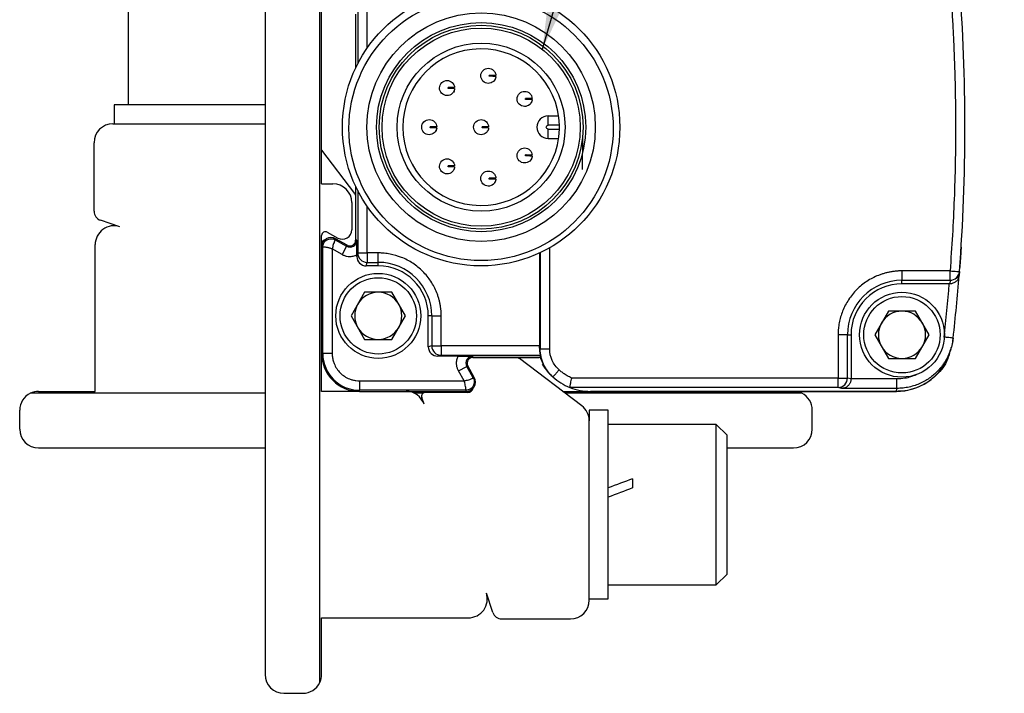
# Model space of a CAD drawing. Header units: millimetres. Extents: x 16 to 683, y 16 to 524.
# Tile 3 of 17: x 65 to 117, y 175 to 211. Entities that reach past the tile are written whole.
import ezdxf

# ---------------------------------------------------------------- set-up
doc = ezdxf.new("R2010")
doc.units = ezdxf.units.MM
doc.header["$LTSCALE"] = 2.5
doc.layers.add('DIMENSIONS', color=140, linetype='Continuous', lineweight=25)
doc.dimstyles.new('SLDDIMSTYLE2', dxfattribs={"dimtxt": 0.18, "dimasz": 8.255, "dimexe": 0, "dimexo": 0.0625, "dimgap": 0, "dimtad": 0, "dimtih": 1, "dimtoh": 1, "dimdec": 0, "dimrnd": 1e-09, "dimzin": 0, "dimdsep": 46, "dimtxsty": 'Standard', "dimsah": 1, "dimcen": 0.09, "dimadec": 0, "dimazin": 0, "dimtfac": 8.255, "dimtdec": 0, "dimtofl": 0, "dimtmove": 0, "dimatfit": 3, "dimfxl": 0, "dimfrac": 2, "dimtolj": 1, "dimtzin": 0, "dimarcsym": 0})

msp = doc.modelspace()

# ---------------------------------------------------------------- linework, layer by layer
for p, q in [((80.659, 175.733), (80.659, 216.604)), ((77.759, 216.169), (77.759, 176.169)), ((70.509, 212.082), (70.509, 206.348)), ((82.671, 211.833), (82.671, 208.526)), ((83.171, 209.359), (83.171, 211.833)), ((80.759, 202.169), (80.759, 211.518)), ((82.559, 211.159), (82.559, 208.299)), ((89.997, 208.086), (89.996, 208.086)), ((87.804, 207.038), (87.809, 207.038)), ((91.921, 206.86), (91.92, 206.86)), ((69.759, 206.348), (69.759, 205.348)), ((73.717, 206.348), (69.759, 206.348)), ((77.759, 206.348), (73.717, 206.348)), ((91.914, 206.46), (91.92, 206.46)), ((92.759, 205.269), (92.759, 205.769)), ((92.759, 205.769), (93.316, 205.769)), ((69.699, 205.348), (77.759, 205.348)), ((93.358, 205.269), (92.759, 205.269)), ((92.759, 205.069), (93.358, 205.069)), ((92.759, 204.569), (92.759, 205.069)), ((92.759, 204.569), (93.316, 204.569)), ((94.583, 204.639), (94.557, 202.924)), ((68.699, 200.71), (68.699, 204.348)), ((80.759, 203.949), (82.497, 201.656)), ((91.914, 203.465), (91.92, 203.465)), ((89.997, 202.639), (89.996, 202.639)), ((80.759, 202.169), (81.359, 202.169)), ((82.559, 202.038), (82.559, 199.178)), ((89.99, 202.239), (89.996, 202.239)), ((82.671, 201.811), (82.671, 198.504)), ((82.359, 201.169), (82.359, 199.729)), ((83.171, 198.504), (83.171, 200.978)), ((70.073, 199.895), (69.043, 200.235)), ((80.759, 198.819), (80.759, 199.429)), ((81.056, 199.603), (81.616, 199.292)), ((68.759, 191.169), (68.759, 198.945)), ((80.759, 198.819), (80.759, 196.419)), ((80.82, 198.819), (80.759, 198.819)), ((80.759, 193.169), (80.759, 198.819)), ((80.82, 193.169), (80.82, 198.819)), ((81.502, 199.256), (81.472, 199.202)), ((81.472, 199.202), (82.084, 198.863)), ((82.114, 198.916), (81.502, 199.256)), ((82.084, 198.863), (81.841, 198.426)), ((82.084, 198.863), (82.114, 198.916)), ((82.62, 199.178), (82.559, 199.178)), ((92.842, 193.423), (92.842, 198.779)), ((81.32, 198.715), (81.32, 193.169)), ((81.841, 198.426), (81.32, 198.715)), ((82.671, 198.504), (82.625, 198.319)), ((82.625, 198.319), (82.625, 198.399)), ((82.671, 198.504), (83.171, 198.504)), ((83.759, 198.504), (83.171, 198.504)), ((83.171, 198.504), (83.171, 198.004)), ((83.759, 198.004), (83.759, 198.504)), ((92.306, 198.503), (92.306, 193.58)), ((92.342, 198.52), (92.342, 193.423)), ((83.125, 197.819), (83.171, 198.004)), ((83.759, 197.819), (83.125, 197.819)), ((83.171, 198.004), (83.759, 198.004)), ((83.759, 197.819), (83.759, 198.004)), ((114.577, 197.814), (114.571, 197.739)), ((114.056, 197.554), (111.509, 197.554)), ((111.509, 197.554), (111.509, 197.054)), ((114.494, 197.146), (114.509, 197.343)), ((114.554, 197.516), (114.538, 197.312)), ((111.509, 197.054), (114.056, 197.054)), ((111.509, 196.869), (111.509, 197.054)), ((114.001, 196.869), (111.509, 196.869)), ((114.056, 197.054), (114.041, 196.868)), ((83.038, 196.419), (82.316, 195.169)), ((84.481, 196.419), (83.038, 196.419)), ((85.203, 195.169), (84.481, 196.419)), ((82.316, 195.169), (83.038, 193.919)), ((84.481, 193.919), (85.203, 195.169)), ((86.595, 195.169), (86.409, 195.169)), ((86.409, 193.534), (86.409, 195.169)), ((86.595, 195.169), (87.095, 195.169)), ((86.595, 195.169), (86.595, 193.58)), ((87.095, 193.58), (87.095, 195.169)), ((110.788, 195.419), (110.066, 194.169)), ((112.231, 195.419), (110.788, 195.419)), ((112.953, 194.169), (112.231, 195.419)), ((108.124, 194.169), (108.124, 191.876)), ((108.624, 194.169), (108.124, 194.169)), ((108.624, 191.876), (108.624, 194.169)), ((108.624, 194.169), (108.809, 194.169)), ((108.809, 194.169), (108.809, 191.828)), ((110.066, 194.169), (110.788, 192.919)), ((112.231, 192.919), (112.953, 194.169)), ((80.759, 193.919), (80.759, 193.169)), ((83.038, 193.919), (84.481, 193.919)), ((86.595, 193.58), (86.409, 193.534)), ((86.595, 193.58), (87.095, 193.58)), ((92.306, 193.58), (87.095, 193.58)), ((87.095, 193.58), (87.095, 193.08)), ((114.203, 193.828), (114.221, 193.99)), ((80.759, 191.169), (80.759, 193.169)), ((80.759, 193.169), (80.82, 193.169)), ((81.32, 193.169), (80.82, 193.169)), ((86.909, 193.034), (87.095, 193.08)), ((87.095, 193.08), (92.34, 193.08)), ((92.342, 193.423), (92.306, 193.458)), ((114.104, 193.335), (114.122, 193.496)), ((87.989, 193.034), (86.909, 193.034)), ((88.507, 192.523), (88.453, 192.493)), ((88.847, 191.911), (88.507, 192.523)), ((88.769, 192.969), (88.769, 193.03)), ((88.769, 192.969), (92.259, 192.969)), ((92.333, 192.969), (88.769, 192.969)), ((94.543, 190.409), (91.247, 192.906)), ((92.333, 192.969), (92.591, 192.421)), ((110.788, 192.919), (112.231, 192.919)), ((88.016, 192.25), (88.453, 192.493)), ((88.306, 191.73), (88.016, 192.25)), ((88.793, 191.882), (88.453, 192.493)), ((92.582, 192.417), (92.731, 192.238)), ((82.759, 191.73), (88.306, 191.73)), ((82.759, 191.73), (82.759, 191.23)), ((88.793, 191.882), (88.847, 191.911)), ((108.124, 191.876), (94.011, 191.876)), ((108.809, 191.828), (108.624, 191.876)), ((111.24, 191.826), (108.809, 191.828)), ((77.759, 191.069), (65.323, 191.069)), ((65.759, 191.169), (68.759, 191.169)), ((82.759, 191.169), (80.759, 191.169)), ((88.41, 191.23), (82.759, 191.23)), ((82.759, 191.169), (82.759, 191.23)), ((82.759, 191.169), (88.41, 191.169)), ((86.135, 191.069), (85.672, 191.069)), ((88.494, 191.109), (86.256, 191.109)), ((88.41, 191.169), (88.41, 191.23)), ((88.41, 191.169), (88.673, 191.169)), ((93.54, 191.169), (95.009, 191.169)), ((106.195, 191.069), (93.672, 191.069)), ((108.124, 191.376), (93.912, 191.376)), ((95.009, 191.169), (111.212, 191.169)), ((111.222, 191.169), (95.009, 191.169)), ((108.326, 191.326), (108.124, 191.376)), ((111.24, 191.326), (108.326, 191.326)), ((111.222, 191.169), (111.24, 191.326)), ((86.186, 190.482), (86.066, 190.846)), ((64.759, 189.169), (64.759, 190.169)), ((95.939, 190.169), (94.939, 190.169)), ((94.939, 190.169), (94.939, 189.612)), ((95.939, 180.169), (95.939, 190.169)), ((106.759, 189.169), (106.759, 190.169)), ((94.939, 180.109), (94.939, 189.612)), ((101.672, 189.419), (95.939, 189.419)), ((102.239, 188.852), (101.672, 189.419)), ((101.672, 180.919), (101.672, 189.419)), ((102.239, 181.485), (102.239, 188.852)), ((65.759, 188.169), (77.759, 188.169)), ((102.239, 188.169), (105.759, 188.169)), ((97.239, 186.537), (97.239, 186.054)), ((101.672, 180.919), (102.239, 181.485)), ((95.939, 180.919), (101.672, 180.919)), ((89.826, 179.452), (89.486, 180.482)), ((94.939, 180.169), (95.939, 180.169)), ((80.759, 179.169), (88.536, 179.169)), ((80.759, 176.169), (80.759, 179.169)), ((90.301, 179.109), (93.939, 179.109)), ((78.759, 175.169), (79.759, 175.169))]:
    msp.add_line(p, q)
at = {"flags": 128}
for points in [[(82.497, 201.656), (82.543, 201.59), (82.559, 201.563)], [(91.154, 192.969), (91.18, 192.952), (91.247, 192.906)]]:
    msp.add_lwpolyline(points, dxfattribs=at)
for centre, radius in [((89.209, 205.169), 7.35), ((89.207, 205.099), 7), ((89.21, 205.169), 6.051), ((89.21, 205.169), 5.543), ((89.209, 205.169), 5.4), ((89.209, 205.169), 5.25), ((89.209, 205.169), 4.45), ((83.759, 195.169), 2.25), ((83.759, 195.169), 2.025), ((111.509, 194.169), 2.25), ((111.509, 194.169), 2.025)]:
    msp.add_circle(centre, radius)
for centre, radius, start, end in [((14.848, 205.169), 100, 355.61093, 4.38907), ((89.209, 205.169), 4.15, 1.3808, 358.6192), ((92.759, 205.169), 0.6, 90, 270), ((69.699, 204.348), 1, 90, 180), ((89.209, 205.169), 4.15, 358.6192, 1.3808), ((81.359, 201.169), 1, 0, 90), ((69.199, 200.71), 0.5, 180, 251.7371), ((69.759, 198.945), 1, 71.7371, 180), ((80.959, 199.429), 0.2, 60.9454, 180), ((81.259, 198.819), 0.5, 60.9454, 180), ((81.859, 199.729), 0.5, 240.9454, 0), ((80.999, 198.903), 0.3, 103.5085, 143.2046), ((82.259, 199.178), 0.361, 240.9454, 0), ((82.259, 199.178), 0.3, 240.9454, 0), ((83.171, 198.504), 0.5, 180.0224, 225.0218), ((83.171, 198.504), 0.5, 225.0188, 269.9833), ((83.759, 195.169), 2.836, 0, 90), ((83.759, 195.169), 2.65, 0, 90), ((14.848, 205.169), 100, 353.58198, 355.49395), ((114.056, 197.554), 0.5, 312.7829, 355.6083), ((111.509, 194.169), 2.886, 90, 180), ((111.509, 194.169), 2.7, 90, 180), ((114.056, 197.554), 0.5, 269.9915, 312.7825), ((83.759, 195.169), 1.25, 90, 150), ((83.759, 195.169), 1.25, 30, 90), ((83.759, 195.169), 1.25, 150, 210), ((83.759, 195.169), 1.25, 330, 30), ((111.509, 194.169), 1.25, 90, 150), ((111.509, 194.169), 1.25, 30, 90), ((111.509, 194.169), 1.25, 150, 210), ((111.509, 194.169), 1.25, 330, 30), ((83.759, 195.169), 1.25, 210, 270), ((83.759, 195.169), 1.25, 270, 330), ((87.095, 193.58), 0.5, 180.0167, 224.9812), ((82.759, 193.169), 2, 180, 270), ((82.759, 193.169), 1.939, 180, 270), ((87.095, 193.58), 0.5, 224.9782, 269.9776), ((111.509, 194.169), 1.25, 210, 270), ((111.509, 194.169), 1.25, 270, 330), ((88.769, 192.669), 0.361, 90, 209.0546), ((88.769, 192.669), 0.3, 90, 209.0546), ((95.009, 194.169), 3.001, 211.1297, 221.4557), ((111.212, 194.169), 3, 270, 337.4061), ((88.41, 191.669), 0.5, 270, 29.0546), ((95.009, 194.169), 3.001, 228.2066, 248.5571), ((108.124, 191.876), 0.5, 270.0224, 315.0218), ((108.123, 191.876), 0.5, 315.0188, 359.9833), ((65.759, 190.169), 1, 115.8419, 180), ((65.759, 190.169), 1, 90, 115.8419), ((85.236, 190.169), 1, 18.2629, 90), ((86.256, 190.909), 0.2, 90, 198.2629), ((88.494, 191.409), 0.3, 270, 346.4915), ((95.009, 194.169), 3.001, 248.5572, 270), ((105.759, 190.169), 1, 64.1581, 90), ((105.759, 190.169), 1, 0, 64.1581), ((93.939, 189.612), 1, 0, 52.8533), ((65.759, 189.169), 1, 180, 270), ((105.759, 189.169), 1, 270, 0), ((88.536, 180.169), 1, 270, 18.2629), ((93.939, 180.109), 1, 270, 0), ((90.301, 179.609), 0.5, 198.2629, 270), ((78.759, 176.169), 1, 180, 270), ((79.759, 176.169), 1, 334.1581, 0), ((79.759, 176.169), 1, 270, 334.1581)]:
    msp.add_arc(centre, radius, start, end)
for centre, major_axis, ratio, start_param, end_param in [((83.125, 198.319), (0.121, 0.485), 0.999353, 1.815838, 3.386329), ((92.304, 193.58), (0, 0.5), 0.003491, 4.46474, 4.712389), ((86.91, 193.534), (0.485, 0.121), 0.999353, 2.896856, 4.467348), ((95.939, 185.169), (11.046, 4.179), 0.070182, 1.426333, 1.544253), ((97.239, 185.169), (11.046, 4.179), 0.070182, 1.544253, 1.662173)]:
    msp.add_ellipse(centre, major_axis=major_axis, ratio=ratio, start_param=start_param, end_param=end_param)
for points, knots in [([(114.056, 212.783), (114.079, 212.466), (114.126, 211.833), (114.185, 210.882), (114.235, 209.93), (114.276, 208.978), (114.308, 208.026), (114.331, 207.074), (114.345, 206.121), (114.351, 204.851), (114.336, 203.263), (114.281, 201.358), (114.191, 199.454), (114.101, 198.187), (114.056, 197.554)], [0, 0, 0, 0, 0.062507, 0.1250121, 0.1875153, 0.2500165, 0.3125158, 0.3750132, 0.4375086, 0.5000022, 0.6250371, 0.7500484, 0.8750362, 1, 1, 1, 1]), ([(89.192, 207.898), (89.194, 208.002), (89.239, 208.106), (89.389, 208.252), (89.494, 208.293), (89.598, 208.292)], [0, 0, 0, 0, 0.5, 0.5, 1, 1, 1, 1]), ([(89.598, 208.292), (89.699, 208.29), (89.798, 208.249), (89.943, 208.109), (89.987, 208.011), (89.992, 207.911)], [0, 0, 0, 0, 0.5, 0.5, 1, 1, 1, 1]), ([(89.586, 207.492), (89.482, 207.493), (89.378, 207.538), (89.232, 207.688), (89.191, 207.793), (89.192, 207.898)], [0, 0, 0, 0, 0.5, 0.5, 1, 1, 1, 1]), ([(89.991, 207.861), (89.983, 207.761), (89.936, 207.664), (89.787, 207.528), (89.687, 207.49), (89.586, 207.492)], [0, 0, 0, 0, 0.5, 0.5, 1, 1, 1, 1]), ([(89.642, 207.866), (89.642, 207.874), (89.642, 207.891), (89.642, 207.908), (89.643, 207.916)], [0, 0, 0, 0, 0.4999, 1, 1, 1, 1]), ([(89.991, 207.861), (89.99, 207.861), (89.989, 207.861), (89.975, 207.861), (89.955, 207.861), (89.93, 207.862), (89.903, 207.862), (89.867, 207.863), (89.822, 207.863), (89.76, 207.865), (89.701, 207.864), (89.657, 207.866), (89.642, 207.866)], [0, 0, 0, 0, 0.128865, 0.251264, 0.363798, 0.46414, 0.55099, 0.624213, 0.748808, 0.835186, 0.942651, 1, 1, 1, 1]), ([(89.992, 207.911), (89.991, 207.911), (89.99, 207.911), (89.977, 207.911), (89.949, 207.911), (89.9, 207.912), (89.825, 207.913), (89.768, 207.914), (89.707, 207.915), (89.664, 207.916), (89.643, 207.916)], [0, 0, 0, 0, 0.120129, 0.2376, 0.353255, 0.624004, 0.73408, 0.835323, 0.920439, 1, 1, 1, 1]), ([(89.991, 207.861), (89.99, 207.849), (89.987, 207.825), (89.98, 207.792), (89.971, 207.762), (89.958, 207.727), (89.941, 207.695), (89.935, 207.685), (89.937, 207.688), (89.941, 207.695), (89.943, 207.699)], [0, 0, 0, 0, 0.100037, 0.198667, 0.299058, 0.404218, 0.610889, 0.805041, 0.902842, 1, 1, 1, 1]), ([(87.399, 206.844), (87.295, 206.846), (87.191, 206.89), (87.045, 207.041), (87.004, 207.145), (87.005, 207.25)], [0, 0, 0, 0, 0.5, 0.5, 1, 1, 1, 1]), ([(87.005, 207.25), (87.007, 207.355), (87.052, 207.458), (87.202, 207.604), (87.307, 207.645), (87.411, 207.644)], [0, 0, 0, 0, 0.5, 0.5, 1, 1, 1, 1]), ([(87.804, 207.213), (87.796, 207.113), (87.749, 207.016), (87.601, 206.881), (87.5, 206.843), (87.399, 206.844)], [0, 0, 0, 0, 0.5, 0.5, 1, 1, 1, 1]), ([(87.411, 207.644), (87.512, 207.642), (87.611, 207.601), (87.756, 207.461), (87.8, 207.363), (87.805, 207.263)], [0, 0, 0, 0, 0.5, 0.5, 1, 1, 1, 1]), ([(87.455, 207.218), (87.455, 207.227), (87.455, 207.243), (87.455, 207.26), (87.456, 207.268)], [0, 0, 0, 0, 0.4999, 1, 1, 1, 1]), ([(87.804, 207.213), (87.803, 207.213), (87.802, 207.213), (87.788, 207.213), (87.768, 207.214), (87.743, 207.214), (87.716, 207.214), (87.68, 207.215), (87.635, 207.215), (87.573, 207.217), (87.514, 207.216), (87.47, 207.218), (87.455, 207.218)], [0, 0, 0, 0, 0.128865, 0.251264, 0.363798, 0.46414, 0.55099, 0.624213, 0.748808, 0.835186, 0.942651, 1, 1, 1, 1]), ([(87.805, 207.263), (87.804, 207.263), (87.803, 207.263), (87.79, 207.263), (87.762, 207.264), (87.713, 207.264), (87.639, 207.266), (87.581, 207.266), (87.521, 207.267), (87.477, 207.268), (87.456, 207.268)], [0, 0, 0, 0, 0.1201292, 0.2376004, 0.3532546, 0.6240038, 0.7340801, 0.8353235, 0.9204386, 1, 1, 1, 1]), ([(87.804, 207.213), (87.803, 207.201), (87.8, 207.177), (87.793, 207.144), (87.784, 207.114), (87.771, 207.08), (87.754, 207.047), (87.748, 207.037), (87.75, 207.04), (87.754, 207.047), (87.756, 207.051)], [0, 0, 0, 0, 0.100037, 0.198667, 0.299058, 0.404218, 0.610889, 0.805041, 0.902842, 1, 1, 1, 1]), ([(91.51, 206.266), (91.405, 206.268), (91.302, 206.313), (91.156, 206.463), (91.114, 206.568), (91.116, 206.672)], [0, 0, 0, 0, 0.5, 0.5, 1, 1, 1, 1]), ([(91.116, 206.672), (91.118, 206.777), (91.162, 206.88), (91.313, 207.026), (91.417, 207.068), (91.522, 207.066)], [0, 0, 0, 0, 0.5, 0.5, 1, 1, 1, 1]), ([(91.915, 206.635), (91.907, 206.535), (91.86, 206.438), (91.711, 206.303), (91.611, 206.265), (91.51, 206.266)], [0, 0, 0, 0, 0.5, 0.5, 1, 1, 1, 1]), ([(91.522, 207.066), (91.623, 207.065), (91.722, 207.024), (91.866, 206.884), (91.911, 206.786), (91.915, 206.685)], [0, 0, 0, 0, 0.5, 0.5, 1, 1, 1, 1]), ([(91.566, 206.641), (91.565, 206.649), (91.565, 206.666), (91.566, 206.682), (91.566, 206.691)], [0, 0, 0, 0, 0.4999, 1, 1, 1, 1]), ([(91.916, 206.685), (91.915, 206.685), (91.913, 206.685), (91.901, 206.686), (91.872, 206.686), (91.823, 206.687), (91.749, 206.688), (91.692, 206.689), (91.631, 206.69), (91.587, 206.69), (91.566, 206.691)], [0, 0, 0, 0, 0.120129, 0.2376, 0.353255, 0.624004, 0.73408, 0.835323, 0.920439, 1, 1, 1, 1]), ([(91.915, 206.635), (91.914, 206.635), (91.912, 206.635), (91.899, 206.636), (91.879, 206.636), (91.854, 206.636), (91.827, 206.637), (91.791, 206.637), (91.746, 206.638), (91.684, 206.639), (91.625, 206.639), (91.581, 206.64), (91.566, 206.641)], [0, 0, 0, 0, 0.128865, 0.251264, 0.363798, 0.46414, 0.55099, 0.624213, 0.748808, 0.835186, 0.942651, 1, 1, 1, 1]), ([(91.915, 206.635), (91.913, 206.623), (91.911, 206.6), (91.904, 206.567), (91.895, 206.537), (91.881, 206.502), (91.865, 206.47), (91.858, 206.459), (91.86, 206.463), (91.864, 206.47), (91.866, 206.473)], [0, 0, 0, 0, 0.100037, 0.198667, 0.299058, 0.404218, 0.610889, 0.805041, 0.902842, 1, 1, 1, 1]), ([(86.06, 205.175), (86.061, 205.279), (86.106, 205.383), (86.256, 205.529), (86.361, 205.57), (86.466, 205.568)], [0, 0, 0, 0, 0.5, 0.5, 1, 1, 1, 1]), ([(86.466, 205.568), (86.566, 205.567), (86.666, 205.526), (86.81, 205.386), (86.854, 205.288), (86.859, 205.188)], [0, 0, 0, 0, 0.5, 0.5, 1, 1, 1, 1]), ([(88.81, 205.175), (88.811, 205.279), (88.856, 205.383), (89.006, 205.529), (89.111, 205.57), (89.216, 205.568)], [0, 0, 0, 0, 0.5, 0.5, 1, 1, 1, 1]), ([(89.216, 205.568), (89.316, 205.567), (89.416, 205.526), (89.56, 205.386), (89.604, 205.288), (89.609, 205.188)], [0, 0, 0, 0, 0.5, 0.5, 1, 1, 1, 1]), ([(86.454, 204.769), (86.349, 204.77), (86.245, 204.815), (86.1, 204.965), (86.058, 205.07), (86.06, 205.175)], [0, 0, 0, 0, 0.5, 0.5, 1, 1, 1, 1]), ([(86.858, 205.138), (86.851, 205.037), (86.803, 204.941), (86.655, 204.805), (86.554, 204.767), (86.454, 204.769)], [0, 0, 0, 0, 0.5, 0.5, 1, 1, 1, 1]), ([(86.509, 205.143), (86.509, 205.151), (86.509, 205.168), (86.51, 205.184), (86.51, 205.193)], [0, 0, 0, 0, 0.4999, 1, 1, 1, 1]), ([(86.858, 205.138), (86.858, 205.138), (86.856, 205.138), (86.842, 205.138), (86.822, 205.138), (86.798, 205.138), (86.77, 205.139), (86.734, 205.139), (86.689, 205.14), (86.627, 205.141), (86.568, 205.141), (86.524, 205.142), (86.509, 205.143)], [0, 0, 0, 0, 0.128865, 0.251264, 0.363798, 0.46414, 0.55099, 0.624213, 0.748808, 0.835186, 0.942651, 1, 1, 1, 1]), ([(86.859, 205.188), (86.858, 205.188), (86.857, 205.188), (86.845, 205.188), (86.816, 205.188), (86.767, 205.189), (86.693, 205.19), (86.635, 205.191), (86.575, 205.192), (86.531, 205.193), (86.51, 205.193)], [0, 0, 0, 0, 0.120129, 0.2376, 0.353255, 0.624004, 0.73408, 0.835323, 0.920439, 1, 1, 1, 1]), ([(86.858, 205.138), (86.857, 205.126), (86.855, 205.102), (86.847, 205.069), (86.838, 205.039), (86.825, 205.004), (86.808, 204.972), (86.802, 204.962), (86.804, 204.965), (86.808, 204.972), (86.81, 204.976)], [0, 0, 0, 0, 0.1000366, 0.1986669, 0.299058, 0.4042183, 0.6108889, 0.8050409, 0.9028415, 1, 1, 1, 1]), ([(89.204, 204.769), (89.099, 204.77), (88.995, 204.815), (88.85, 204.965), (88.808, 205.07), (88.81, 205.175)], [0, 0, 0, 0, 0.5, 0.5, 1, 1, 1, 1]), ([(89.608, 205.138), (89.601, 205.037), (89.553, 204.941), (89.405, 204.805), (89.304, 204.767), (89.204, 204.769)], [0, 0, 0, 0, 0.5, 0.5, 1, 1, 1, 1]), ([(89.259, 205.143), (89.259, 205.151), (89.259, 205.168), (89.26, 205.184), (89.26, 205.193)], [0, 0, 0, 0, 0.4999, 1, 1, 1, 1]), ([(89.608, 205.138), (89.608, 205.138), (89.606, 205.138), (89.592, 205.138), (89.572, 205.138), (89.548, 205.138), (89.52, 205.139), (89.484, 205.139), (89.439, 205.14), (89.377, 205.141), (89.318, 205.141), (89.274, 205.142), (89.259, 205.143)], [0, 0, 0, 0, 0.1288652, 0.2512641, 0.3637983, 0.4641401, 0.5509895, 0.6242135, 0.7488077, 0.835186, 0.9426507, 1, 1, 1, 1]), ([(89.609, 205.188), (89.608, 205.188), (89.607, 205.188), (89.595, 205.188), (89.566, 205.188), (89.517, 205.189), (89.443, 205.19), (89.385, 205.191), (89.325, 205.192), (89.281, 205.193), (89.26, 205.193)], [0, 0, 0, 0, 0.120129, 0.2376, 0.353255, 0.624004, 0.73408, 0.835323, 0.920439, 1, 1, 1, 1]), ([(89.608, 205.138), (89.607, 205.126), (89.605, 205.102), (89.597, 205.069), (89.588, 205.039), (89.575, 205.004), (89.558, 204.972), (89.552, 204.962), (89.554, 204.965), (89.558, 204.972), (89.56, 204.976)], [0, 0, 0, 0, 0.100037, 0.198667, 0.299058, 0.404218, 0.610889, 0.805041, 0.902842, 1, 1, 1, 1]), ([(91.116, 203.677), (91.118, 203.781), (91.162, 203.885), (91.313, 204.031), (91.417, 204.072), (91.522, 204.071)], [0, 0, 0, 0, 0.5, 0.5, 1, 1, 1, 1]), ([(91.522, 204.071), (91.623, 204.069), (91.722, 204.028), (91.866, 203.888), (91.911, 203.79), (91.915, 203.69)], [0, 0, 0, 0, 0.5, 0.5, 1, 1, 1, 1]), ([(87.005, 203.099), (87.007, 203.204), (87.052, 203.307), (87.202, 203.453), (87.307, 203.495), (87.411, 203.493)], [0, 0, 0, 0, 0.5, 0.5, 1, 1, 1, 1]), ([(87.411, 203.493), (87.512, 203.491), (87.611, 203.45), (87.756, 203.311), (87.8, 203.213), (87.805, 203.112)], [0, 0, 0, 0, 0.5, 0.5, 1, 1, 1, 1]), ([(91.51, 203.271), (91.405, 203.272), (91.302, 203.317), (91.156, 203.467), (91.114, 203.572), (91.116, 203.677)], [0, 0, 0, 0, 0.5, 0.5, 1, 1, 1, 1]), ([(91.915, 203.64), (91.907, 203.54), (91.86, 203.443), (91.711, 203.307), (91.611, 203.269), (91.51, 203.271)], [0, 0, 0, 0, 0.5, 0.5, 1, 1, 1, 1]), ([(91.566, 203.645), (91.565, 203.653), (91.565, 203.67), (91.566, 203.687), (91.566, 203.695)], [0, 0, 0, 0, 0.4999, 1, 1, 1, 1]), ([(91.916, 203.69), (91.915, 203.69), (91.913, 203.69), (91.901, 203.69), (91.872, 203.69), (91.823, 203.691), (91.749, 203.692), (91.692, 203.693), (91.631, 203.694), (91.587, 203.695), (91.566, 203.695)], [0, 0, 0, 0, 0.120129, 0.2376, 0.353255, 0.624004, 0.73408, 0.835323, 0.920439, 1, 1, 1, 1]), ([(91.915, 203.64), (91.914, 203.64), (91.912, 203.64), (91.899, 203.64), (91.879, 203.64), (91.854, 203.641), (91.827, 203.641), (91.791, 203.642), (91.746, 203.642), (91.684, 203.644), (91.625, 203.643), (91.581, 203.645), (91.566, 203.645)], [0, 0, 0, 0, 0.128865, 0.251264, 0.363798, 0.46414, 0.55099, 0.624213, 0.748808, 0.835186, 0.942651, 1, 1, 1, 1]), ([(91.915, 203.64), (91.913, 203.628), (91.911, 203.604), (91.904, 203.571), (91.895, 203.541), (91.881, 203.506), (91.865, 203.474), (91.858, 203.464), (91.86, 203.467), (91.864, 203.474), (91.866, 203.478)], [0, 0, 0, 0, 0.100037, 0.198667, 0.299058, 0.404218, 0.610889, 0.805041, 0.902842, 1, 1, 1, 1]), ([(87.399, 202.693), (87.295, 202.695), (87.191, 202.739), (87.045, 202.89), (87.004, 202.994), (87.005, 203.099)], [0, 0, 0, 0, 0.5, 0.5, 1, 1, 1, 1]), ([(87.804, 203.062), (87.796, 202.962), (87.749, 202.865), (87.601, 202.73), (87.5, 202.692), (87.399, 202.693)], [0, 0, 0, 0, 0.5, 0.5, 1, 1, 1, 1]), ([(87.455, 203.067), (87.455, 203.076), (87.455, 203.092), (87.455, 203.109), (87.456, 203.117)], [0, 0, 0, 0, 0.4999, 1, 1, 1, 1]), ([(87.804, 203.062), (87.803, 203.062), (87.802, 203.062), (87.788, 203.062), (87.768, 203.063), (87.743, 203.063), (87.716, 203.063), (87.68, 203.064), (87.635, 203.065), (87.573, 203.066), (87.514, 203.065), (87.47, 203.067), (87.455, 203.067)], [0, 0, 0, 0, 0.128865, 0.251264, 0.363798, 0.46414, 0.55099, 0.624213, 0.748808, 0.835186, 0.942651, 1, 1, 1, 1]), ([(87.805, 203.112), (87.804, 203.112), (87.803, 203.112), (87.79, 203.112), (87.762, 203.113), (87.713, 203.113), (87.639, 203.115), (87.581, 203.115), (87.521, 203.116), (87.477, 203.117), (87.456, 203.117)], [0, 0, 0, 0, 0.120129, 0.2376, 0.353255, 0.624004, 0.73408, 0.835323, 0.920439, 1, 1, 1, 1]), ([(87.804, 203.062), (87.803, 203.05), (87.8, 203.026), (87.793, 202.993), (87.784, 202.963), (87.771, 202.929), (87.754, 202.896), (87.748, 202.886), (87.75, 202.89), (87.754, 202.897), (87.756, 202.9)], [0, 0, 0, 0, 0.1000366, 0.1986669, 0.299058, 0.4042183, 0.6108889, 0.8050409, 0.9028415, 1, 1, 1, 1]), ([(89.586, 202.045), (89.482, 202.047), (89.378, 202.092), (89.232, 202.242), (89.191, 202.347), (89.192, 202.451)], [0, 0, 0, 0, 0.5, 0.5, 1, 1, 1, 1]), ([(89.192, 202.451), (89.194, 202.556), (89.239, 202.659), (89.389, 202.805), (89.494, 202.847), (89.598, 202.845)], [0, 0, 0, 0, 0.5, 0.5, 1, 1, 1, 1]), ([(89.598, 202.845), (89.699, 202.844), (89.798, 202.803), (89.943, 202.663), (89.987, 202.565), (89.992, 202.464)], [0, 0, 0, 0, 0.5, 0.5, 1, 1, 1, 1]), ([(89.642, 202.42), (89.642, 202.428), (89.642, 202.445), (89.642, 202.461), (89.643, 202.47)], [0, 0, 0, 0, 0.4999, 1, 1, 1, 1]), ([(89.992, 202.464), (89.991, 202.464), (89.99, 202.464), (89.977, 202.465), (89.949, 202.465), (89.9, 202.466), (89.825, 202.467), (89.768, 202.468), (89.707, 202.469), (89.664, 202.469), (89.643, 202.47)], [0, 0, 0, 0, 0.120129, 0.2376, 0.353255, 0.624004, 0.73408, 0.835323, 0.920439, 1, 1, 1, 1]), ([(89.991, 202.414), (89.983, 202.314), (89.936, 202.217), (89.787, 202.082), (89.687, 202.044), (89.586, 202.045)], [0, 0, 0, 0, 0.5, 0.5, 1, 1, 1, 1]), ([(89.991, 202.414), (89.99, 202.414), (89.989, 202.414), (89.975, 202.415), (89.955, 202.415), (89.93, 202.415), (89.903, 202.416), (89.867, 202.416), (89.822, 202.417), (89.76, 202.418), (89.701, 202.418), (89.657, 202.419), (89.642, 202.42)], [0, 0, 0, 0, 0.128865, 0.251264, 0.363798, 0.46414, 0.55099, 0.624213, 0.748808, 0.835186, 0.942651, 1, 1, 1, 1]), ([(89.991, 202.414), (89.99, 202.402), (89.987, 202.379), (89.98, 202.346), (89.971, 202.316), (89.958, 202.281), (89.941, 202.249), (89.935, 202.238), (89.937, 202.242), (89.941, 202.249), (89.943, 202.252)], [0, 0, 0, 0, 0.100037, 0.198667, 0.299058, 0.404218, 0.610889, 0.805041, 0.902842, 1, 1, 1, 1]), ([(80.82, 198.819), (80.82, 198.895), (80.841, 198.971), (80.916, 199.103), (80.971, 199.158), (81.102, 199.236), (81.178, 199.257), (81.33, 199.259), (81.406, 199.239), (81.472, 199.202)], [0, 0, 0, 0, 0.25, 0.25, 0.5, 0.5, 0.75, 0.75, 1, 1, 1, 1]), ([(81.32, 198.715), (81.297, 198.723), (81.25, 198.74), (81.178, 198.76), (81.105, 198.777), (81.034, 198.792), (80.966, 198.803), (80.905, 198.811), (80.861, 198.817), (80.828, 198.819), (80.823, 198.819), (80.82, 198.819)], [0, 0, 0, 0, 0.092669, 0.189118, 0.289626, 0.394437, 0.503768, 0.626548, 0.750926, 0.853333, 1, 1, 1, 1]), ([(81.472, 199.202), (81.472, 199.201), (81.471, 199.199), (81.465, 199.187), (81.457, 199.169), (81.447, 199.146), (81.436, 199.121), (81.425, 199.093), (81.406, 199.043), (81.378, 198.96), (81.343, 198.839), (81.328, 198.755), (81.32, 198.715)], [0, 0, 0, 0, 0.086836, 0.168372, 0.244618, 0.315584, 0.381286, 0.441744, 0.496984, 0.677539, 0.844852, 1, 1, 1, 1]), ([(82.625, 198.399), (82.625, 198.56), (82.624, 198.712), (82.623, 198.971), (82.621, 199.075), (82.62, 199.178)], [0, 0, 0, 0, 0.5, 0.5, 1, 1, 1, 1]), ([(114.646, 198.818), (114.644, 198.786), (114.64, 198.721), (114.633, 198.625), (114.627, 198.53), (114.619, 198.406), (114.609, 198.258), (114.598, 198.103), (114.589, 197.976), (114.582, 197.884), (114.578, 197.825), (114.577, 197.818), (114.577, 197.814)], [0, 0, 0, 0, 0.062253, 0.123976, 0.185759, 0.248187, 0.375797, 0.502661, 0.628934, 0.755809, 0.877968, 1, 1, 1, 1]), ([(81.841, 198.426), (81.861, 198.415), (81.901, 198.394), (81.964, 198.368), (82.025, 198.348), (82.113, 198.327), (82.248, 198.311), (82.4, 198.324), (82.52, 198.356), (82.583, 198.38), (82.614, 198.394), (82.625, 198.399)], [0, 0, 0, 0, 0.083629, 0.167268, 0.250927, 0.318973, 0.500224, 0.750615, 0.874587, 0.95769, 1, 1, 1, 1]), ([(87.095, 195.169), (87.094, 195.228), (87.092, 195.348), (87.077, 195.527), (87.053, 195.705), (87.019, 195.882), (86.976, 196.056), (86.924, 196.228), (86.844, 196.447), (86.724, 196.709), (86.553, 197.003), (86.351, 197.279), (86.121, 197.531), (85.869, 197.76), (85.502, 198.029), (85.011, 198.283), (84.489, 198.436), (84.114, 198.489), (83.905, 198.502), (83.799, 198.503), (83.759, 198.504)], [0, 0, 0, 0, 0.034297, 0.068595, 0.102892, 0.137189, 0.171487, 0.205784, 0.240081, 0.305071, 0.370065, 0.435124, 0.500166, 0.565492, 0.630155, 0.760076, 0.879937, 0.939684, 0.97707, 1, 1, 1, 1]), ([(111.509, 197.554), (111.448, 197.553), (111.327, 197.551), (111.145, 197.536), (110.964, 197.511), (110.785, 197.477), (110.608, 197.433), (110.434, 197.38), (110.211, 197.299), (109.946, 197.178), (109.647, 197.004), (109.367, 196.8), (109.111, 196.566), (108.879, 196.31), (108.606, 195.938), (108.348, 195.439), (108.193, 194.91), (108.139, 194.528), (108.125, 194.316), (108.124, 194.209), (108.124, 194.169)], [0, 0, 0, 0, 0.034297, 0.068595, 0.102892, 0.137189, 0.171487, 0.205784, 0.240081, 0.305071, 0.370066, 0.435125, 0.500166, 0.565492, 0.630155, 0.760076, 0.879937, 0.939684, 0.977073, 1, 1, 1, 1]), ([(114.056, 197.554), (114.186, 197.544), (114.316, 197.534), (114.501, 197.52), (114.554, 197.516), (114.554, 197.516)], [0, 0, 0, 0, 0.5, 0.5, 1, 1, 1, 1]), ([(114.056, 197.054), (114.056, 197.059), (114.056, 197.114), (114.056, 197.299), (114.056, 197.426), (114.056, 197.554)], [0, 0, 0, 0, 0.5, 0.5, 1, 1, 1, 1]), ([(114.489, 197.147), (114.487, 197.139), (114.471, 197.078), (114.38, 196.984), (114.248, 196.903), (114.128, 196.872), (114.07, 196.87), (114.041, 196.868)], [0, 0, 0, 0, 0.051469, 0.4130073, 0.7319539, 0.8692262, 1, 1, 1, 1]), ([(114.221, 193.99), (114.214, 193.934), (114.199, 193.822), (114.165, 193.653), (114.121, 193.483), (114.066, 193.314), (114, 193.145), (113.923, 192.979), (113.835, 192.816), (113.736, 192.658), (113.626, 192.505), (113.507, 192.358), (113.378, 192.218), (113.217, 192.065), (113.016, 191.902), (112.768, 191.738), (112.495, 191.595), (112.2, 191.477), (111.889, 191.391), (111.567, 191.336), (111.349, 191.329), (111.24, 191.326)], [0, 0, 0, 0, 0.03862, 0.077989, 0.118062, 0.158788, 0.20011, 0.241965, 0.284283, 0.32699, 0.370008, 0.413255, 0.456646, 0.500095, 0.565458, 0.633612, 0.704158, 0.776624, 0.850476, 0.925135, 1, 1, 1, 1]), ([(114.221, 193.99), (114.221, 193.99), (114.21, 193.992), (114.162, 193.997), (114.124, 194.001), (114.027, 194.012), (113.968, 194.019), (113.846, 194.033), (113.783, 194.04), (113.724, 194.046)], [0, 0, 0, 0, 0.25, 0.25, 0.5, 0.5, 0.75, 0.75, 1, 1, 1, 1]), ([(81.32, 193.169), (81.321, 193.132), (81.323, 193.06), (81.335, 192.952), (81.355, 192.846), (81.384, 192.741), (81.441, 192.581), (81.548, 192.373), (81.735, 192.144), (81.963, 191.957), (82.193, 191.839), (82.4, 191.771), (82.578, 191.736), (82.699, 191.732), (82.759, 191.73)], [0, 0, 0, 0, 0.048274, 0.0961539, 0.1439149, 0.1918339, 0.2401853, 0.3699974, 0.5000481, 0.62986, 0.7599106, 0.8401006, 0.9197022, 1, 1, 1, 1]), ([(92.306, 193.458), (92.306, 193.35), (92.314, 193.255), (92.333, 193.119), (92.34, 193.081), (92.34, 193.08)], [0, 0, 0, 0, 0.5, 0.5, 1, 1, 1, 1]), ([(92.34, 193.08), (92.338, 193.061), (92.334, 193.024), (92.333, 192.987), (92.333, 192.969)], [0, 0, 0, 0, 0.507406, 1, 1, 1, 1]), ([(93.009, 191.932), (92.806, 192.113), (92.633, 192.347), (92.4, 192.866), (92.342, 193.151), (92.342, 193.423)], [0, 0, 0, 0, 0.5, 0.5, 1, 1, 1, 1]), ([(92.342, 193.423), (92.343, 193.423), (92.397, 193.423), (92.582, 193.423), (92.712, 193.423), (92.842, 193.423)], [0, 0, 0, 0, 0.5, 0.5, 1, 1, 1, 1]), ([(93.343, 192.305), (93.186, 192.445), (93.059, 192.619), (92.887, 193.003), (92.842, 193.213), (92.842, 193.423)], [0, 0, 0, 0, 0.5, 0.5, 1, 1, 1, 1]), ([(114.063, 193.348), (114.024, 193.182), (113.906, 192.688), (113.367, 192.003), (112.541, 191.41), (111.773, 191.187), (111.329, 191.172), (111.222, 191.169)], [0, 0, 0, 0, 0.131602, 0.393142, 0.654677, 0.916202, 1, 1, 1, 1]), ([(88.016, 192.25), (88.004, 192.274), (87.979, 192.323), (87.95, 192.399), (87.928, 192.477), (87.914, 192.557), (87.904, 192.679), (87.915, 192.844), (87.964, 192.97), (87.989, 193.034)], [0, 0, 0, 0, 0.100516, 0.199917, 0.299103, 0.398982, 0.500443, 0.749483, 1, 1, 1, 1]), ([(87.989, 193.034), (88.151, 193.034), (88.303, 193.033), (88.561, 193.032), (88.666, 193.031), (88.769, 193.03)], [0, 0, 0, 0, 0.5, 0.5, 1, 1, 1, 1]), ([(92.76, 192.183), (92.786, 192.154), (92.84, 192.095), (92.923, 192.011), (92.98, 191.959), (93.009, 191.932)], [0, 0, 0, 0, 0.311978, 0.645311, 1, 1, 1, 1]), ([(93.009, 191.932), (93.009, 191.932), (93.017, 191.94), (93.049, 191.976), (93.075, 192.005), (93.14, 192.078), (93.179, 192.122), (93.261, 192.213), (93.303, 192.261), (93.343, 192.305)], [0, 0, 0, 0, 0.25, 0.25, 0.5, 0.5, 0.75, 0.75, 1, 1, 1, 1]), ([(94.011, 191.876), (93.971, 191.895), (93.89, 191.931), (93.773, 191.994), (93.64, 192.074), (93.494, 192.175), (93.393, 192.262), (93.343, 192.305)], [0, 0, 0, 0, 0.166672, 0.333346, 0.500026, 0.75002, 1, 1, 1, 1]), ([(112.236, 192.036), (112.21, 192.024), (112.123, 191.986), (111.934, 191.921), (111.629, 191.844), (111.382, 191.832), (111.24, 191.826)], [0, 0, 0, 0, 0.08405, 0.278774, 0.584136, 1, 1, 1, 1]), ([(88.306, 191.73), (88.325, 191.733), (88.367, 191.74), (88.451, 191.76), (88.554, 191.788), (88.649, 191.821), (88.716, 191.847), (88.757, 191.864), (88.786, 191.878), (88.791, 191.88), (88.793, 191.882)], [0, 0, 0, 0, 0.075855, 0.160766, 0.331565, 0.503391, 0.626164, 0.750737, 0.853034, 1, 1, 1, 1]), ([(88.41, 191.23), (88.409, 191.231), (88.409, 191.233), (88.408, 191.247), (88.407, 191.267), (88.404, 191.291), (88.402, 191.319), (88.398, 191.348), (88.39, 191.401), (88.374, 191.487), (88.346, 191.61), (88.319, 191.691), (88.306, 191.73)], [0, 0, 0, 0, 0.087084, 0.168786, 0.245113, 0.316079, 0.381698, 0.44199, 0.496981, 0.677448, 0.844762, 1, 1, 1, 1]), ([(88.793, 191.882), (88.83, 191.815), (88.849, 191.739), (88.847, 191.587), (88.826, 191.511), (88.749, 191.38), (88.693, 191.325), (88.561, 191.25), (88.485, 191.23), (88.41, 191.23)], [0, 0, 0, 0, 0.25, 0.25, 0.5, 0.5, 0.75, 0.75, 1, 1, 1, 1]), ([(93.912, 191.376), (93.912, 191.377), (93.912, 191.379), (93.914, 191.389), (93.917, 191.401), (93.921, 191.422), (93.928, 191.459), (93.941, 191.527), (93.959, 191.62), (93.983, 191.74), (94.002, 191.83), (94.011, 191.876)], [0, 0, 0, 0, 0.080734, 0.14972, 0.20696, 0.252458, 0.373047, 0.502296, 0.654649, 0.820582, 1, 1, 1, 1]), ([(108.124, 191.376), (108.124, 191.377), (108.124, 191.432), (108.124, 191.617), (108.124, 191.746), (108.124, 191.876)], [0, 0, 0, 0, 0.5, 0.5, 1, 1, 1, 1]), ([(108.124, 191.876), (108.252, 191.876), (108.379, 191.876), (108.563, 191.876), (108.619, 191.876), (108.624, 191.876)], [0, 0, 0, 0, 0.5, 0.5, 1, 1, 1, 1]), ([(108.809, 191.828), (108.808, 191.808), (108.807, 191.767), (108.795, 191.707), (108.777, 191.648), (108.752, 191.59), (108.719, 191.536), (108.673, 191.478), (108.609, 191.419), (108.53, 191.371), (108.434, 191.334), (108.366, 191.329), (108.326, 191.326)], [0, 0, 0, 0, 0.063437, 0.128867, 0.197095, 0.26883, 0.344683, 0.425173, 0.547657, 0.68867, 0.81717, 1, 1, 1, 1]), ([(111.24, 191.326), (111.24, 191.327), (111.24, 191.381), (111.24, 191.566), (111.24, 191.695), (111.24, 191.826)], [0, 0, 0, 0, 0.5, 0.5, 1, 1, 1, 1])]:
    msp.add_open_spline(points, degree=3, knots=knots)
for points in [[(92.659, 205.169), (92.659, 205.224), (92.704, 205.269), (92.759, 205.269)], [(92.759, 205.069), (92.704, 205.069), (92.659, 205.113), (92.659, 205.169)], [(114.001, 196.869), (113.922, 195.927), (113.83, 194.986), (113.724, 194.046)], [(114.041, 196.868), (114.028, 196.868), (114.014, 196.868), (114.001, 196.869)]]:
    msp.add_open_spline(points, degree=3)

# ---------------------------------------------------------------- leaders
at = {"layer": 'DIMENSIONS'}
msp.add_leader([(92.455, 209.295), (101.057, 238.886), (116.932, 238.886)], dimstyle='SLDDIMSTYLE2', dxfattribs=at)

doc.saveas('drawing.dxf')
